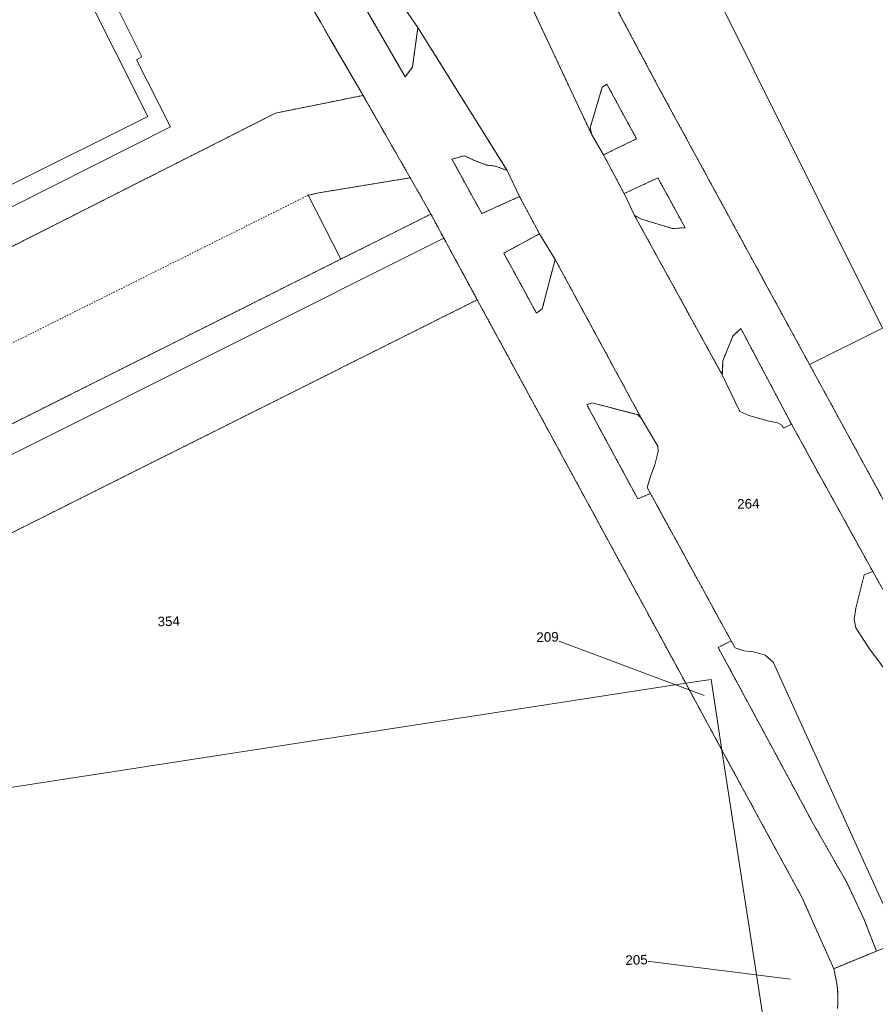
# Model space of a CAD drawing. Header units: millimetres. Extents: x -191 to 81095, y -508122 to 28741.
# Tile 138 of 251: x 5440 to 5502, y 9886 to 9958. Entities that reach past the tile are written whole.
import ezdxf

# ---------------------------------------------------------------- set-up
doc = ezdxf.new("R2010")
doc.units = ezdxf.units.MM
doc.linetypes.add('VE22-087 DB - VST Hervest-Dorsten ALK VA2736$0$1', pattern=[0])
doc.linetypes.add('VE22-087 DB - VST Hervest-Dorsten ALK VA2736$0$2', pattern=[0.16, 0.06, -0.1])
for name, color, linetype, lineweight in [('VE22-087 DB - VST Hervest-Dorsten ALK VA2736$0$AX_Bauteil', 7, 'VE22-087 DB - VST Hervest-Dorsten ALK VA2736$0$1', 18), ('VE22-087 DB - VST Hervest-Dorsten ALK VA2736$0$AX_Flurstueck', 9, 'VE22-087 DB - VST Hervest-Dorsten ALK VA2736$0$1', 18), ('VE22-087 DB - VST Hervest-Dorsten ALK VA2736$0$AX_Gebaeude', 7, 'VE22-087 DB - VST Hervest-Dorsten ALK VA2736$0$1', 18), ('VE22-087 DB - VST Hervest-Dorsten ALK VA2736$0$AX_IndustrieUndGewerbeflaeche', 7, 'VE22-087 DB - VST Hervest-Dorsten ALK VA2736$0$1', 18), ('VE22-087 DB - VST Hervest-Dorsten ALK VA2736$0$AX_Strassenverkehr', 7, 'VE22-087 DB - VST Hervest-Dorsten ALK VA2736$0$1', 18), ('VE22-087 DB - VST Hervest-Dorsten ALK VA2736$0$AX_Strassenverkehrsanlage', 7, 'VE22-087 DB - VST Hervest-Dorsten ALK VA2736$0$1', 18), ('VE22-087 DB - VST Hervest-Dorsten ALK VA2736$0$AX_Weg', 7, 'VE22-087 DB - VST Hervest-Dorsten ALK VA2736$0$1', 18), ('VE22-087 DB - VST Hervest-Dorsten ALK VA2736$0$AX_Wohnbauflaeche', 7, 'VE22-087 DB - VST Hervest-Dorsten ALK VA2736$0$1', 18)]:
    doc.layers.add(name, color=color, linetype=linetype, lineweight=lineweight)
doc.layers.add('XREF ALK Kataster', color=251, linetype='Continuous')
doc.styles.add('VE22-087 DB - VST Hervest-Dorsten ALK VA2736$0$0', font='arial.ttf')

# ---------------------------------------------------------------- blocks, each defined once
blk = doc.blocks.new('VE22-087 DB - VST Hervest-Dorsten ALK VA2736')
at = {"layer": 'VE22-087 DB - VST Hervest-Dorsten ALK VA2736$0$AX_Bauteil', "color": 7, "linetype": 'VE22-087 DB - VST Hervest-Dorsten ALK VA2736$0$1', "lineweight": 13, "ltscale": 0.5}
blk.add_polyline3d([(5429.55, 9964.843, 0), (5432.356, 9959.204, 0), (5431.169, 9958.634, 0), (5434.952, 9951.093, 0), (5436.124, 9951.692, 0), (5438.961, 9946.081, 0), (5449.398, 9951.293, 0), (5439.987, 9970.061, 0)], close=True, dxfattribs=at)
at = {"layer": 'VE22-087 DB - VST Hervest-Dorsten ALK VA2736$0$AX_Flurstueck', "linetype": 'VE22-087 DB - VST Hervest-Dorsten ALK VA2736$0$1', "lineweight": 13, "ltscale": 0.5}
for points in [[(5474.887, 9992.281, 0), (5503.014, 9935.847, 0)], [(5461.338, 9959.301, 0), (5462.007, 9958.148, 0), (5462.681, 9956.998, 0), (5465.097, 9952.833, 0), (5468.54, 9946.819, 0), (5469.904, 9944.437, 0), (5470.048, 9944.171, 0), (5470.991, 9942.423, 0), (5473.439, 9937.916, 0), (5488.649, 9909.916, 0), (5490.503, 9910.202, 0), (5491.296, 9905.043, 0), (5497.131, 9894.3, 0), (5499.454, 9889.084, 0), (5502.586, 9890.369, 0)], [(5504.555, 9920.609, 0), (5497.685, 9933.191, 0), (5486.623, 9953.513, 0), (5480.756, 9964.543, 0)], [(5480.756, 9964.543, 0), (5486.623, 9953.513, 0), (5497.685, 9933.191, 0), (5503.014, 9935.847, 0), (5474.887, 9992.281, 0)], [(5397.923, 9908.062, 0), (5463.472, 9940.878, 0), (5470.048, 9944.171, 0), (5469.904, 9944.437, 0), (5468.54, 9946.819, 0), (5465.097, 9952.833, 0), (5462.681, 9956.998, 0), (5462.007, 9958.148, 0), (5461.338, 9959.301, 0)], [(5503.014, 9935.847, 0), (5497.685, 9933.191, 0), (5504.555, 9920.609, 0)], [(5489.991, 9909.022, 0), (5478.563, 9913.3, 0)], [(5495.511, 9877.616, 0), (5491.296, 9905.043, 0), (5488.649, 9909.916, 0), (5423.927, 9899.929, 0), (5424.384, 9896.964, 0), (5426.913, 9880.509, 0)], [(5499.733, 9886.176, 0), (5499.753, 9886.542, 0), (5499.757, 9886.909, 0), (5499.745, 9887.276, 0), (5499.718, 9887.642, 0), (5499.675, 9888.006, 0), (5499.617, 9888.368, 0), (5499.543, 9888.728, 0), (5499.454, 9889.084, 0), (5497.131, 9894.3, 0), (5491.296, 9905.043, 0), (5495.511, 9877.616, 0)], [(5502.586, 9890.369, 0), (5499.454, 9889.084, 0), (5499.543, 9888.728, 0), (5499.617, 9888.368, 0), (5499.675, 9888.006, 0), (5499.718, 9887.642, 0), (5499.745, 9887.276, 0), (5499.757, 9886.909, 0), (5499.753, 9886.542, 0), (5499.733, 9886.176, 0)], [(5496.309, 9888.316, 0), (5485.06, 9889.729, 0)]]:
    blk.add_polyline3d(points, dxfattribs=at)
for points in [[(5470.048, 9944.171, 0), (5463.472, 9940.878, 0), (5397.923, 9908.062, 0), (5394.133, 9906.162, 0), (5392.559, 9905.374, 0), (5392.892, 9903.297, 0), (5470.991, 9942.423, 0)], [(5470.991, 9942.423, 0), (5392.892, 9903.297, 0), (5392.559, 9905.374, 0), (5362.885, 9890.511, 0), (5385.831, 9894.053, 0), (5393.805, 9898.048, 0), (5473.439, 9937.916, 0)], [(5473.439, 9937.916, 0), (5393.805, 9898.048, 0), (5394.221, 9895.349, 0), (5409.099, 9897.641, 0), (5423.927, 9899.929, 0), (5488.649, 9909.916, 0)], [(5491.296, 9905.043, 0), (5490.503, 9910.202, 0), (5488.649, 9909.916, 0)]]:
    blk.add_polyline3d(points, close=True, dxfattribs=at)
at = {"layer": 'VE22-087 DB - VST Hervest-Dorsten ALK VA2736$0$AX_Gebaeude', "color": 7, "linetype": 'VE22-087 DB - VST Hervest-Dorsten ALK VA2736$0$1', "lineweight": 13, "ltscale": 0.5}
blk.add_polyline3d([(5426.026, 9964.724, 0), (5429.499, 9957.787, 0), (5429.168, 9957.607, 0), (5432.935, 9950.129, 0), (5433.256, 9950.282, 0), (5436.742, 9943.343, 0), (5451.05, 9950.535, 0), (5448.572, 9955.439, 0), (5448.957, 9955.642, 0), (5447.197, 9959.16, 0), (5446.727, 9958.935, 0), (5444.488, 9963.39, 0), (5444.945, 9963.622, 0), (5443.173, 9967.161, 0), (5442.798, 9966.968, 0), (5440.329, 9971.887, 0)], close=True, dxfattribs=at)
at = {"layer": 'VE22-087 DB - VST Hervest-Dorsten ALK VA2736$0$AX_IndustrieUndGewerbeflaeche', "color": 253, "linetype": 'VE22-087 DB - VST Hervest-Dorsten ALK VA2736$0$1', "lineweight": 13, "ltscale": 0.5, "true_color": 0x999999}
for points in [[(5503.014, 9935.847, 0), (5497.685, 9933.191, 0), (5504.555, 9920.609, 0)], [(5480.756, 9964.543, 0), (5486.623, 9953.513, 0), (5497.685, 9933.191, 0), (5503.014, 9935.847, 0)]]:
    blk.add_polyline3d(points, dxfattribs=at)
at = {"layer": 'VE22-087 DB - VST Hervest-Dorsten ALK VA2736$0$AX_Strassenverkehr', "color": 253, "linetype": 'VE22-087 DB - VST Hervest-Dorsten ALK VA2736$0$1', "lineweight": 13, "ltscale": 0.5, "true_color": 0x999999}
for points in [[(5460.561, 9970.587, 0), (5459.195, 9969.735, 0), (5468.177, 9954.188, 0), (5468.7, 9954.891, 0), (5469.106, 9957.785, 0), (5464.859, 9963.944, 0)], [(5482.896, 9953.649, 0), (5482.556, 9953.429, 0), (5481.676, 9950.463, 0), (5481.786, 9949.966, 0), (5482.654, 9948.491, 0), (5485.065, 9949.671, 0)], [(5472.486, 9948.43, 0), (5471.589, 9948.175, 0), (5473.768, 9944.212, 0), (5476.529, 9945.447, 0), (5475.612, 9947.344, 0), (5474.776, 9947.667, 0), (5474.12, 9947.744, 0), (5473.304, 9948.049, 0)], [(5486.624, 9946.813, 0), (5484.155, 9945.668, 0), (5484.91, 9944.074, 0), (5485.418, 9943.8, 0), (5487.687, 9943.113, 0), (5488.607, 9943.177, 0)], [(5477.97, 9942.737, 0), (5475.363, 9941.313, 0), (5477.764, 9936.946, 0), (5478.179, 9937.264, 0), (5479.117, 9940.866, 0)], [(5492.681, 9935.806, 0), (5492.087, 9935.26, 0), (5491.369, 9933.466, 0), (5491.319, 9932.432, 0), (5492.61, 9929.768, 0), (5493.254, 9929.468, 0), (5494.748, 9929.059, 0), (5495.347, 9928.924, 0), (5495.669, 9928.761, 0), (5495.794, 9928.539, 0), (5496.368, 9928.84, 0)], [(5481.792, 9930.382, 0), (5481.439, 9930.246, 0), (5485.15, 9923.386, 0), (5486.074, 9923.765, 0), (5485.846, 9924.203, 0), (5486.085, 9925.007, 0), (5486.391, 9925.863, 0), (5486.629, 9926.849, 0), (5486.618, 9927.233, 0), (5485.41, 9929.263, 0), (5485.138, 9929.534, 0)], [(5502.3, 9918.075, 0), (5501.678, 9917.824, 0), (5501.07, 9915.397, 0), (5500.953, 9914.578, 0), (5501.063, 9913.976, 0), (5502.06, 9912.443, 0), (5507.238, 9905.471, 0), (5510.359, 9900.433, 0), (5512, 9897.521, 0), (5513.302, 9894.77, 0), (5514.909, 9895.43, 0)], [(5491.024, 9912.537, 0), (5494.463, 9906.137, 0), (5497.881, 9899.811, 0), (5500.405, 9895.365, 0), (5501.65, 9892.734, 0), (5502.586, 9890.369, 0), (5504.311, 9891.078, 0), (5495.03, 9911.456, 0), (5494.448, 9911.973, 0), (5493.598, 9912.205, 0), (5492.882, 9912.276, 0), (5492.271, 9912.516, 0), (5491.963, 9913.02, 0)]]:
    blk.add_polyline3d(points, close=True, dxfattribs=at)
at = {"layer": 'VE22-087 DB - VST Hervest-Dorsten ALK VA2736$0$AX_Strassenverkehrsanlage', "color": 7, "linetype": 'VE22-087 DB - VST Hervest-Dorsten ALK VA2736$0$1', "lineweight": 13, "ltscale": 0.5, "true_color": 0xf7f7f0}
for points in [[(5481.786, 9949.966, 0), (5476.574, 9961.09, 0)], [(5469.106, 9957.785, 0), (5475.612, 9947.344, 0)], [(5484.155, 9945.668, 0), (5482.654, 9948.491, 0)], [(5476.529, 9945.447, 0), (5477.97, 9942.737, 0)], [(5491.319, 9932.432, 0), (5484.91, 9944.074, 0)], [(5479.117, 9940.866, 0), (5485.41, 9929.263, 0)], [(5502.3, 9918.075, 0), (5496.368, 9928.84, 0)], [(5486.074, 9923.765, 0), (5491.963, 9913.02, 0)]]:
    blk.add_polyline3d(points, dxfattribs=at)
at = {"layer": 'VE22-087 DB - VST Hervest-Dorsten ALK VA2736$0$AX_Wohnbauflaeche', "color": 253, "linetype": 'VE22-087 DB - VST Hervest-Dorsten ALK VA2736$0$1', "lineweight": 13, "ltscale": 0.5, "true_color": 0x999999}
blk.add_polyline3d([(5437.401, 9940.756, 0), (5458.704, 9951.539, 0), (5465.097, 9952.833, 0), (5462.681, 9956.998, 0), (5462.007, 9958.148, 0), (5461.338, 9959.301, 0)], dxfattribs=at)
blk.add_polyline3d([(5468.54, 9946.819, 0), (5461.864, 9945.723, 0), (5461.087, 9945.54, 0), (5463.472, 9940.878, 0), (5470.048, 9944.171, 0), (5469.904, 9944.437, 0)], close=True, dxfattribs=at)
at = {"layer": 'VE22-087 DB - VST Hervest-Dorsten ALK VA2736$0$AX_Flurstueck', "char_height": 0.7, "attachment_point": 2, "style": 'VE22-087 DB - VST Hervest-Dorsten ALK VA2736$0$0', "bg_fill": 3, "box_fill_scale": 1, "bg_fill_color": 256, "bg_fill_transparency": 0}
for s, insert, rotation in [('264', (5493.215, 9923.376), 1.58945), ('354', (5450.907, 9914.794), 1.58945), ('209', (5478.554, 9913.65), 1.58945), ('205', (5485.05, 9890.079), 1.58944)]:
    blk.add_mtext(s, dxfattribs=dict(at, insert=insert, rotation=rotation))
at = {"layer": 'VE22-087 DB - VST Hervest-Dorsten ALK VA2736$0$AX_Strassenverkehr', "color": 253, "linetype": 'VE22-087 DB - VST Hervest-Dorsten ALK VA2736$0$1', "lineweight": 13, "ltscale": 0.5, "true_color": 0x999999}
for points in [[(5464.859, 9963.944, 0), (5469.106, 9957.785, 0), (5475.612, 9947.344, 0), (5476.529, 9945.447, 0), (5477.97, 9942.737, 0), (5479.117, 9940.866, 0), (5485.41, 9929.263, 0), (5486.618, 9927.233, 0), (5486.629, 9926.849, 0), (5486.391, 9925.863, 0), (5486.085, 9925.007, 0), (5485.846, 9924.203, 0), (5486.074, 9923.765, 0), (5491.963, 9913.02, 0), (5492.271, 9912.516, 0), (5492.882, 9912.276, 0), (5493.598, 9912.205, 0), (5494.448, 9911.973, 0), (5495.03, 9911.456, 0), (5504.311, 9891.078, 0)], [(5507.238, 9905.471, 0), (5502.06, 9912.443, 0), (5501.063, 9913.976, 0), (5500.953, 9914.578, 0), (5501.07, 9915.397, 0), (5501.678, 9917.824, 0), (5502.3, 9918.075, 0), (5496.368, 9928.84, 0), (5495.794, 9928.539, 0), (5495.669, 9928.761, 0), (5495.347, 9928.924, 0), (5494.748, 9929.059, 0), (5493.254, 9929.468, 0), (5492.61, 9929.768, 0), (5491.319, 9932.432, 0), (5484.91, 9944.074, 0), (5484.155, 9945.668, 0), (5482.654, 9948.491, 0), (5481.786, 9949.966, 0), (5476.574, 9961.09, 0)]]:
    blk.add_polyline3d(points, dxfattribs=at)
at = {"layer": 'VE22-087 DB - VST Hervest-Dorsten ALK VA2736$0$AX_Weg', "color": 7, "linetype": 'VE22-087 DB - VST Hervest-Dorsten ALK VA2736$0$2', "lineweight": 13, "ltscale": 0.5}
for points in [[(5476.574, 9961.09, 0), (5481.786, 9949.966, 0), (5481.676, 9950.463, 0), (5482.556, 9953.429, 0), (5482.896, 9953.649, 0), (5485.065, 9949.671, 0), (5482.654, 9948.491, 0), (5484.155, 9945.668, 0), (5486.624, 9946.813, 0), (5488.607, 9943.177, 0), (5487.687, 9943.113, 0), (5485.418, 9943.8, 0), (5484.91, 9944.074, 0), (5491.319, 9932.432, 0), (5491.369, 9933.466, 0), (5492.087, 9935.26, 0), (5492.681, 9935.806, 0), (5496.368, 9928.84, 0), (5502.3, 9918.075, 0), (5514.909, 9895.43, 0)], [(5504.555, 9920.609, 0), (5497.685, 9933.191, 0), (5486.623, 9953.513, 0), (5480.756, 9964.543, 0)], [(5461.338, 9959.301, 0), (5462.007, 9958.148, 0), (5462.681, 9956.998, 0), (5465.097, 9952.833, 0), (5468.54, 9946.819, 0), (5469.904, 9944.437, 0), (5470.048, 9944.171, 0), (5470.991, 9942.423, 0), (5473.439, 9937.916, 0), (5488.649, 9909.916, 0), (5491.296, 9905.043, 0), (5497.131, 9894.3, 0), (5499.454, 9889.084, 0), (5502.586, 9890.369, 0), (5501.65, 9892.734, 0), (5500.405, 9895.365, 0), (5497.881, 9899.811, 0), (5494.463, 9906.137, 0), (5491.024, 9912.537, 0), (5491.963, 9913.02, 0), (5486.074, 9923.765, 0), (5485.15, 9923.386, 0), (5481.439, 9930.246, 0), (5481.792, 9930.382, 0), (5485.138, 9929.534, 0), (5485.41, 9929.263, 0), (5479.117, 9940.866, 0), (5478.179, 9937.264, 0), (5477.764, 9936.946, 0), (5475.363, 9941.313, 0), (5477.97, 9942.737, 0), (5476.529, 9945.447, 0), (5473.768, 9944.212, 0), (5471.589, 9948.175, 0), (5472.486, 9948.43, 0), (5473.304, 9948.049, 0), (5474.12, 9947.744, 0), (5474.776, 9947.667, 0), (5475.612, 9947.344, 0), (5469.106, 9957.785, 0), (5468.7, 9954.891, 0), (5468.177, 9954.188, 0), (5459.195, 9969.735, 0)], [(5345.028, 9873.616, 0), (5385.831, 9894.053, 0), (5393.805, 9898.048, 0), (5473.439, 9937.916, 0), (5470.991, 9942.423, 0), (5470.048, 9944.171, 0), (5463.472, 9940.878, 0), (5397.923, 9908.062, 0), (5394.133, 9906.162, 0), (5392.559, 9905.374, 0), (5362.885, 9890.511, 0), (5343.874, 9880.99, 0)], [(5502.586, 9890.369, 0), (5499.454, 9889.084, 0), (5499.543, 9888.728, 0), (5499.617, 9888.368, 0), (5499.675, 9888.006, 0), (5499.718, 9887.642, 0), (5499.745, 9887.276, 0), (5499.757, 9886.909, 0), (5499.753, 9886.542, 0), (5499.733, 9886.176, 0)]]:
    blk.add_polyline3d(points, dxfattribs=at)
blk.add_polyline3d([(5420.228, 9953.589, 0), (5418.787, 9952.869, 0), (5425.597, 9938.988, 0), (5425.861, 9937.472, 0), (5425.295, 9935.906, 0), (5424.334, 9934.606, 0), (5423.47, 9933.806, 0), (5420.629, 9932.398, 0), (5392.758, 9918.37, 0), (5395.539, 9912.819, 0), (5461.087, 9945.54, 0), (5461.864, 9945.723, 0), (5468.54, 9946.819, 0), (5465.097, 9952.833, 0), (5458.704, 9951.539, 0), (5437.401, 9940.756, 0), (5432.03, 9942.711, 0), (5425.124, 9956.035, 0)], close=True, dxfattribs=at)
at = {"layer": 'VE22-087 DB - VST Hervest-Dorsten ALK VA2736$0$AX_Wohnbauflaeche', "color": 253, "linetype": 'VE22-087 DB - VST Hervest-Dorsten ALK VA2736$0$1', "lineweight": 13, "ltscale": 0.5, "true_color": 0x999999}
blk.add_polyline3d([(5499.733, 9886.176, 0), (5499.753, 9886.542, 0), (5499.757, 9886.909, 0), (5499.745, 9887.276, 0), (5499.718, 9887.642, 0), (5499.675, 9888.006, 0), (5499.617, 9888.368, 0), (5499.543, 9888.728, 0), (5499.454, 9889.084, 0), (5497.131, 9894.3, 0), (5491.296, 9905.043, 0), (5488.649, 9909.916, 0), (5473.439, 9937.916, 0), (5393.805, 9898.048, 0), (5394.221, 9895.349, 0), (5409.099, 9897.641, 0), (5423.927, 9899.929, 0), (5424.384, 9896.964, 0), (5426.913, 9880.509, 0)], dxfattribs=at)

msp = doc.modelspace()

# ---------------------------------------------------------------- block references
at = {"layer": 'XREF ALK Kataster', "color": 251}
msp.add_blockref('VE22-087 DB - VST Hervest-Dorsten ALK VA2736', (0, 0), dxfattribs=at)

doc.saveas('drawing.dxf')
